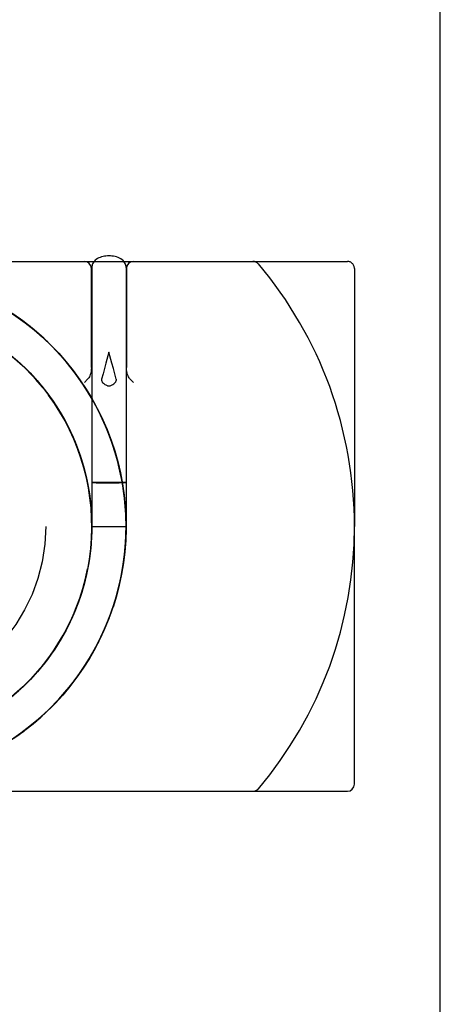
# Model space of a CAD drawing. Header units: inches. Extents: x 0 to 162, y 0 to 105.
# Tile 53 of 80: x 62.456 to 63.055, y 99.592 to 100.995. Entities that reach past the tile are written whole.
import ezdxf

# ---------------------------------------------------------------- set-up
doc = ezdxf.new("R2010")
doc.units = ezdxf.units.IN
doc.header["$LTSCALE"] = 8.904762
doc.header["$MEASUREMENT"] = 0
doc.linetypes.add('HIDDEN', pattern=[0.2, 0.1, -0.1])
doc.layers.get('0').update_dxf_attribs({"linetype": 'CONTINUOUS'})
doc.layers.add('DEFAULT_2', color=8, linetype='HIDDEN')

msp = doc.modelspace()

# ---------------------------------------------------------------- linework, layer by layer
at = {"color": 7, "linetype": 'Continuous'}
for p, q in [((63.0554, 99.1485), (63.0554, 102.1485)), ((61.5629, 100.651), (62.5618, 100.651)), ((62.5579, 100.4999), (62.5579, 100.641)), ((62.5584, 100.6422), (62.5584, 100.456)), ((62.6042, 100.651), (62.7883, 100.651)), ((62.6074, 100.6422), (62.6074, 100.2735)), ((62.6079, 100.641), (62.6079, 100.4999)), ((62.4571, 100.5684), (62.4427, 100.5784)), ((62.4707, 100.5581), (62.4567, 100.5687)), ((62.4838, 100.5471), (62.4703, 100.5584)), ((62.4963, 100.5356), (62.4834, 100.5474)), ((62.5083, 100.5234), (62.4959, 100.5359)), ((62.5197, 100.5107), (62.5079, 100.5238)), ((62.4552, 100.5069), (62.4667, 100.496)), ((62.5305, 100.4975), (62.5194, 100.5111)), ((62.4664, 100.4963), (62.4773, 100.4848)), ((62.5406, 100.4838), (62.5302, 100.4979)), ((62.4871, 100.4734), (62.4965, 100.4612)), ((62.5502, 100.4697), (62.5404, 100.4842)), ((62.5526, 100.4832), (62.5479, 100.4785)), ((62.6133, 100.4832), (62.6179, 100.4785)), ((62.4965, 100.4612), (62.5056, 100.4482)), ((62.559, 100.4551), (62.5499, 100.4701)), ((62.5054, 100.4486), (62.5139, 100.4352)), ((62.5671, 100.4401), (62.5587, 100.4555)), ((62.5136, 100.4356), (62.5214, 100.4218)), ((62.5746, 100.4248), (62.5669, 100.4405)), ((62.5212, 100.4221), (62.5283, 100.408)), ((62.5813, 100.4091), (62.5744, 100.4252)), ((62.5282, 100.4084), (62.5346, 100.3939)), ((62.5873, 100.3931), (62.5811, 100.4095)), ((62.5344, 100.3943), (62.5401, 100.3795)), ((62.5925, 100.3769), (62.5871, 100.3936)), ((62.54, 100.3799), (62.5449, 100.3648)), ((62.5969, 100.3604), (62.5923, 100.3773)), ((62.5448, 100.3653), (62.549, 100.35)), ((62.6006, 100.3437), (62.5968, 100.3609)), ((62.5489, 100.3504), (62.5524, 100.3349)), ((62.5523, 100.3353), (62.555, 100.3197)), ((62.6035, 100.3269), (62.6005, 100.3442)), ((62.555, 100.3202), (62.5569, 100.3044)), ((62.6056, 100.31), (62.6034, 100.3274)), ((62.5569, 100.3049), (62.5581, 100.2891)), ((62.6069, 100.293), (62.6056, 100.3105)), ((62.558, 100.2895), (62.5584, 100.2736)), ((62.6074, 100.2759), (62.6069, 100.2935)), ((62.6072, 100.2589), (62.6074, 100.2764)), ((62.5584, 100.2687), (62.5579, 100.2558)), ((62.5584, 100.2741), (62.5581, 100.2582)), ((62.5584, 100.2735), (62.5584, 100.2687)), ((62.9329, 99.906), (62.9329, 100.2735)), ((62.5581, 100.2586), (62.557, 100.2428)), ((62.6061, 100.2419), (62.6072, 100.2594)), ((62.557, 100.2433), (62.5551, 100.2275)), ((62.5564, 100.2381), (62.5558, 100.233)), ((62.5569, 100.2432), (62.5564, 100.238)), ((62.6042, 100.2249), (62.6061, 100.2423)), ((62.5551, 100.228), (62.5525, 100.2123)), ((62.6015, 100.2081), (62.6043, 100.2254)), ((62.5525, 100.2128), (62.5491, 100.1973)), ((62.5981, 100.1914), (62.6016, 100.2085)), ((62.5492, 100.1977), (62.545, 100.1824)), ((62.5938, 100.1748), (62.5982, 100.1918)), ((62.5451, 100.1828), (62.5402, 100.1678)), ((62.5403, 100.1682), (62.5347, 100.1534)), ((62.5888, 100.1585), (62.594, 100.1753)), ((62.5348, 100.1538), (62.5285, 100.1393)), ((62.5831, 100.1425), (62.589, 100.159)), ((62.5286, 100.1396), (62.5216, 100.1255)), ((62.5766, 100.1267), (62.5833, 100.1429)), ((62.5218, 100.1258), (62.514, 100.112)), ((62.5693, 100.1113), (62.5768, 100.1271)), ((62.5142, 100.1124), (62.5058, 100.099)), ((62.5614, 100.0962), (62.5696, 100.1117)), ((62.506, 100.0993), (62.497, 100.0864)), ((62.5528, 100.0815), (62.5616, 100.0966)), ((62.4972, 100.0867), (62.4875, 100.0742)), ((62.5434, 100.0672), (62.553, 100.0819)), ((62.4878, 100.0745), (62.4775, 100.0625)), ((62.5335, 100.0533), (62.5437, 100.0676)), ((62.4672, 100.0515), (62.4558, 100.0406)), ((62.4778, 100.0628), (62.4669, 100.0512)), ((62.5228, 100.04), (62.5337, 100.0537)), ((62.4561, 100.0409), (62.4441, 100.0305)), ((62.5116, 100.0272), (62.5231, 100.0404)), ((62.4998, 100.0149), (62.5119, 100.0275)), ((62.4874, 100.0031), (62.5001, 100.0152)), ((62.4745, 99.992), (62.4878, 100.0034)), ((62.4472, 99.9716), (62.4615, 99.9817)), ((62.4611, 99.9815), (62.4749, 99.9923)), ((61.6976, 99.896), (62.9229, 99.896))]:
    msp.add_line(p, q, dxfattribs=at)
for points in [[(62.5829, 100.6589), (62.5808, 100.6589), (62.5787, 100.6587), (62.5766, 100.6584), (62.5745, 100.658), (62.5724, 100.6575), (62.5703, 100.6568), (62.5684, 100.656), (62.5665, 100.655), (62.5649, 100.6539), (62.5635, 100.6528), (62.5622, 100.6516)], [(62.6043, 100.6509), (62.603, 100.6522), (62.6016, 100.6535), (62.5999, 100.6547), (62.598, 100.6557), (62.596, 100.6566), (62.5938, 100.6574), (62.5917, 100.658), (62.5895, 100.6584), (62.5873, 100.6587), (62.5851, 100.6589), (62.5829, 100.6589)], [(62.5622, 100.6516), (62.5612, 100.6503), (62.5604, 100.6491), (62.5597, 100.6477), (62.5591, 100.6464), (62.5588, 100.645), (62.5585, 100.6436), (62.5584, 100.6422)], [(62.6074, 100.6422), (62.6074, 100.6436), (62.6071, 100.6451), (62.6067, 100.6466), (62.6061, 100.6481), (62.6053, 100.6495), (62.6043, 100.6509)], [(62.3943, 100.6051), (62.4089, 100.598), (62.4231, 100.5904), (62.437, 100.5821), (62.4504, 100.5732), (62.4635, 100.5637), (62.4762, 100.5536), (62.4884, 100.543), (62.5001, 100.5319), (62.5113, 100.5202), (62.5219, 100.5081), (62.5321, 100.4955), (62.5416, 100.4824), (62.5506, 100.469), (62.559, 100.4552)], [(62.4517, 100.5101), (62.463, 100.4996), (62.4737, 100.4886), (62.484, 100.4771), (62.4936, 100.4651), (62.5027, 100.4526), (62.5111, 100.4397), (62.5189, 100.4264), (62.526, 100.4128), (62.5325, 100.3988), (62.5383, 100.3845), (62.5433, 100.37), (62.5477, 100.3552), (62.5513, 100.3402), (62.5542, 100.3251), (62.5563, 100.3098), (62.5577, 100.2945), (62.5584, 100.2791), (62.5583, 100.2637), (62.5577, 100.2533)], [(62.4523, 100.5095), (62.4629, 100.4997), (62.473, 100.4894), (62.4827, 100.4786), (62.4919, 100.4673), (62.5005, 100.4557), (62.5086, 100.4437), (62.5161, 100.4313), (62.5231, 100.4186), (62.5295, 100.4056), (62.5352, 100.3923), (62.5404, 100.3788), (62.5449, 100.365)], [(62.5579, 100.4999), (62.5578, 100.4969), (62.5575, 100.4941), (62.557, 100.4918), (62.5564, 100.4897), (62.5557, 100.488), (62.555, 100.4864), (62.5542, 100.4852), (62.5534, 100.4841), (62.5526, 100.4832)], [(62.6133, 100.4832), (62.6125, 100.4841), (62.6117, 100.4852), (62.6109, 100.4864), (62.6102, 100.488), (62.6095, 100.4897), (62.6089, 100.4918), (62.6084, 100.4941), (62.6081, 100.4969), (62.6079, 100.4999)], [(62.477, 100.4851), (62.4873, 100.4731), (62.4968, 100.4609)], [(62.5667, 100.441), (62.5738, 100.4264), (62.5803, 100.4116), (62.5861, 100.3965), (62.5912, 100.3812), (62.5956, 100.3657), (62.5993, 100.3499), (62.6024, 100.3341), (62.6047, 100.3181), (62.6063, 100.302), (62.6072, 100.2858), (62.6074, 100.2697), (62.6069, 100.2535), (62.6057, 100.2374), (62.6037, 100.2214), (62.601, 100.2054), (62.5977, 100.1896), (62.5936, 100.174), (62.5888, 100.1585)], [(62.5488, 100.351), (62.552, 100.3369), (62.5546, 100.3227), (62.5565, 100.3083), (62.5578, 100.2939)], [(62.6074, 100.3358), (62.6073, 100.3358), (62.607, 100.3358), (62.6065, 100.3358), (62.6058, 100.3358), (62.602, 100.3359)], [(62.5584, 100.2794), (62.5583, 100.2649), (62.5576, 100.2504), (62.5562, 100.236), (62.5542, 100.2217), (62.5515, 100.2074), (62.5481, 100.1933), (62.5441, 100.1794), (62.5395, 100.1657), (62.5342, 100.1522), (62.5283, 100.1389), (62.5218, 100.126), (62.5148, 100.1133), (62.5071, 100.101), (62.4989, 100.0891), (62.4902, 100.0775), (62.4809, 100.0664), (62.4712, 100.0557), (62.4609, 100.0454), (62.4502, 100.0357)], [(62.5558, 100.233), (62.5535, 100.2178), (62.5504, 100.2027), (62.5466, 100.1878), (62.542, 100.173), (62.5368, 100.1586), (62.5308, 100.1444), (62.5242, 100.1305), (62.5168, 100.1169), (62.5089, 100.1037), (62.5003, 100.0909), (62.4911, 100.0786), (62.4812, 100.0667), (62.4709, 100.0553), (62.4599, 100.0445), (62.4485, 100.0342)], [(62.5564, 100.238), (62.5543, 100.2227), (62.5515, 100.2076), (62.5479, 100.1926), (62.5436, 100.1778), (62.5386, 100.1633), (62.5328, 100.149), (62.5264, 100.135), (62.5193, 100.1213), (62.5115, 100.108), (62.5031, 100.0951), (62.4941, 100.0826), (62.4845, 100.0705), (62.4743, 100.059), (62.4636, 100.048), (62.4523, 100.0375)], [(62.5834, 100.1433), (62.5773, 100.1283), (62.5705, 100.1137), (62.5631, 100.0993), (62.5551, 100.0853), (62.5464, 100.0716), (62.5372, 100.0584), (62.5274, 100.0455), (62.517, 100.0331), (62.5061, 100.0212), (62.4946, 100.0098), (62.4827, 99.9989), (62.4703, 99.9886), (62.4574, 99.9788), (62.4441, 99.9695), (62.4305, 99.9609), (62.4164, 99.9529), (62.402, 99.9455), (62.3873, 99.9388)]]:
    msp.add_lwpolyline(points, dxfattribs=at)
for centre, radius, start, end in [((62.5479, 100.641), 0.01, 0, 90), ((62.6179, 100.641), 0.01, 90, 180), ((62.7883, 100.641), 0.01, 40.2351, 90), ((62.354, 100.2735), 0.579, 0, 40.2351), ((62.9229, 99.906), 0.01, 270, 360)]:
    msp.add_arc(centre, radius, start, end, dxfattribs=at)
at = {"layer": 'DEFAULT_2', "color": 8, "linetype": 'HIDDEN'}
for p, q in [((62.5618, 100.651), (62.6042, 100.651)), ((62.7883, 100.651), (62.9229, 100.651)), ((62.9329, 100.641), (62.9329, 100.2735)), ((62.4562, 100.5691), (62.4419, 100.5789)), ((62.4698, 100.5588), (62.456, 100.5692)), ((62.4636, 100.5636), (62.4635, 100.5637)), ((62.483, 100.5478), (62.4697, 100.5589)), ((62.4763, 100.5535), (62.4762, 100.5536)), ((62.4956, 100.5362), (62.4829, 100.5479)), ((62.4959, 100.5359), (62.4955, 100.5363)), ((62.5002, 100.5318), (62.5001, 100.5319)), ((62.4475, 100.5137), (62.4593, 100.5031)), ((62.5079, 100.5238), (62.5076, 100.5242)), ((62.5114, 100.5201), (62.5113, 100.5202)), ((62.5829, 100.5216), (62.5787, 100.5062)), ((62.459, 100.5034), (62.4703, 100.4923)), ((62.5194, 100.5111), (62.5191, 100.5114)), ((62.522, 100.508), (62.5219, 100.5081)), ((62.47, 100.4926), (62.4807, 100.4809)), ((62.5302, 100.4979), (62.53, 100.4982)), ((62.5321, 100.4954), (62.5321, 100.4955)), ((62.4804, 100.4812), (62.4905, 100.469)), ((62.5499, 100.4701), (62.5402, 100.4844)), ((62.5417, 100.4823), (62.5416, 100.4824)), ((62.4903, 100.4694), (62.4998, 100.4567)), ((62.4995, 100.4571), (62.5084, 100.444)), ((62.5499, 100.4701), (62.5498, 100.4702)), ((62.5507, 100.4689), (62.5506, 100.469)), ((62.5082, 100.4443), (62.5164, 100.4308)), ((62.5584, 100.456), (62.5584, 100.2735)), ((62.559, 100.4552), (62.5587, 100.4556)), ((62.559, 100.455), (62.559, 100.4552)), ((62.5162, 100.4311), (62.5238, 100.4173)), ((62.5236, 100.4176), (62.5305, 100.4034)), ((62.5739, 100.4263), (62.5738, 100.4264)), ((62.5303, 100.4037), (62.5365, 100.3892)), ((62.5803, 100.4115), (62.5803, 100.4116)), ((62.5363, 100.3895), (62.5418, 100.3747)), ((62.5861, 100.3964), (62.5861, 100.3965)), ((62.5925, 100.3768), (62.5873, 100.3931)), ((62.5417, 100.3751), (62.5463, 100.36)), ((62.5912, 100.3811), (62.5912, 100.3812)), ((62.5463, 100.3603), (62.5502, 100.3451)), ((62.5956, 100.3655), (62.5956, 100.3657)), ((62.597, 100.3602), (62.5969, 100.3604)), ((62.5501, 100.3454), (62.5533, 100.33)), ((62.5994, 100.3498), (62.5993, 100.3499)), ((62.5533, 100.3303), (62.5557, 100.3148)), ((62.561, 100.3358), (62.5594, 100.3358)), ((62.5682, 100.3359), (62.561, 100.3358)), ((62.5648, 100.3357), (62.5741, 100.3357)), ((62.5829, 100.3359), (62.5682, 100.3359)), ((62.5741, 100.3357), (62.5977, 100.3357)), ((62.602, 100.3359), (62.5829, 100.3359)), ((62.5977, 100.3357), (62.6049, 100.3358)), ((62.602, 100.3359), (62.602, 100.3359)), ((62.6024, 100.3339), (62.6024, 100.3341)), ((62.6049, 100.3358), (62.6065, 100.3358)), ((62.5557, 100.3151), (62.5574, 100.2995)), ((62.607, 100.2925), (62.6056, 100.3098)), ((62.5574, 100.2998), (62.5583, 100.2841)), ((62.6063, 100.3018), (62.6063, 100.302)), ((62.6074, 100.2753), (62.6069, 100.2927)), ((62.5583, 100.2844), (62.5584, 100.2735)), ((62.6071, 100.2582), (62.6074, 100.2755)), ((62.6072, 100.2857), (62.6072, 100.2858)), ((62.6074, 100.2764), (62.6074, 100.2771)), ((62.5584, 100.2735), (62.6074, 100.2735)), ((62.5584, 100.2689), (62.5584, 100.2687)), ((62.6071, 100.2566), (62.6074, 100.2735)), ((62.6074, 100.2695), (62.6074, 100.2697)), ((62.5578, 100.2535), (62.5569, 100.2432)), ((62.606, 100.2411), (62.6071, 100.2584)), ((62.6069, 100.2534), (62.6069, 100.2535)), ((62.6072, 100.2594), (62.6072, 100.2599)), ((62.5565, 100.2382), (62.5564, 100.238)), ((62.6041, 100.224), (62.606, 100.2413)), ((62.6056, 100.2373), (62.6057, 100.2374)), ((62.6061, 100.2423), (62.6062, 100.2428)), ((62.5544, 100.2229), (62.5543, 100.2227)), ((62.6013, 100.2071), (62.6041, 100.2242)), ((62.6037, 100.2212), (62.6037, 100.2214)), ((62.6043, 100.2254), (62.6043, 100.2258)), ((62.5515, 100.2077), (62.5515, 100.2076)), ((62.5978, 100.1903), (62.6014, 100.2073)), ((62.601, 100.2053), (62.601, 100.2054)), ((62.6016, 100.2085), (62.6017, 100.2088)), ((62.5935, 100.1737), (62.5979, 100.1905)), ((62.5982, 100.1918), (62.5982, 100.192)), ((62.5436, 100.1779), (62.5436, 100.1778)), ((62.5386, 100.1634), (62.5386, 100.1633)), ((62.5884, 100.1573), (62.5936, 100.1739)), ((62.5936, 100.1738), (62.5936, 100.174)), ((62.594, 100.1753), (62.594, 100.1754)), ((62.5329, 100.149), (62.5328, 100.149)), ((62.5826, 100.1412), (62.5885, 100.1575)), ((62.5888, 100.1584), (62.5888, 100.1585)), ((62.5264, 100.135), (62.5264, 100.135)), ((62.5751, 100.1235), (62.582, 100.1398)), ((62.576, 100.1254), (62.5827, 100.1414)), ((62.5193, 100.1213), (62.5193, 100.1213)), ((62.5678, 100.1081), (62.5754, 100.124)), ((62.5687, 100.1099), (62.5761, 100.1256)), ((62.5772, 100.1282), (62.5773, 100.1283)), ((62.5597, 100.0931), (62.568, 100.1085)), ((62.5606, 100.0948), (62.5688, 100.1101)), ((62.5705, 100.1135), (62.5705, 100.1137)), ((62.5509, 100.0785), (62.5599, 100.0934)), ((62.5519, 100.08), (62.5607, 100.0949)), ((62.5631, 100.0992), (62.5631, 100.0993)), ((62.5414, 100.0643), (62.551, 100.0787)), ((62.5424, 100.0657), (62.552, 100.0802)), ((62.555, 100.0852), (62.5551, 100.0853)), ((62.5313, 100.0505), (62.5415, 100.0644)), ((62.5323, 100.0518), (62.5425, 100.0659)), ((62.5434, 100.0671), (62.5437, 100.0676)), ((62.5464, 100.0715), (62.5464, 100.0716)), ((62.5216, 100.0385), (62.5324, 100.052)), ((62.5334, 100.0532), (62.5335, 100.0533)), ((62.5371, 100.0583), (62.5372, 100.0584)), ((62.5092, 100.0245), (62.5206, 100.0373)), ((62.5102, 100.0256), (62.5217, 100.0386)), ((62.5273, 100.0454), (62.5274, 100.0455)), ((62.4972, 100.0123), (62.5092, 100.0246)), ((62.4983, 100.0133), (62.5103, 100.0258)), ((62.5169, 100.033), (62.517, 100.0331)), ((62.4846, 100.0006), (62.4973, 100.0124)), ((62.4857, 100.0016), (62.4984, 100.0135)), ((62.4945, 100.0097), (62.4946, 100.0098)), ((62.506, 100.0211), (62.5061, 100.0212)), ((62.4715, 99.9895), (62.4848, 100.0008)), ((62.4727, 99.9905), (62.4859, 100.0018)), ((62.4826, 99.9988), (62.4827, 99.9989)), ((62.4451, 99.9702), (62.4593, 99.9801)), ((62.4579, 99.9791), (62.4717, 99.9897)), ((62.4591, 99.98), (62.4728, 99.9906)), ((62.4702, 99.9885), (62.4703, 99.9886)), ((62.4573, 99.9787), (62.4574, 99.9788)), ((62.4574, 99.9788), (62.4582, 99.9794))]:
    msp.add_line(p, q, dxfattribs=at)
for points in [[(62.6024, 100.3341), (62.6023, 100.3344), (62.5991, 100.3512), (62.595, 100.3679), (62.5902, 100.3843), (62.5846, 100.4005), (62.5782, 100.4165), (62.5711, 100.4321), (62.5633, 100.4473), (62.5548, 100.4622), (62.5456, 100.4767), (62.5357, 100.4907), (62.5251, 100.5042), (62.514, 100.5172), (62.5022, 100.5297), (62.4899, 100.5416), (62.477, 100.5529), (62.4636, 100.5636), (62.4497, 100.5737), (62.4354, 100.5831), (62.4206, 100.5918), (62.4054, 100.5998)], [(62.5818, 100.1392), (62.5877, 100.1552), (62.5929, 100.1714), (62.5973, 100.1879), (62.6009, 100.2046), (62.6037, 100.2214), (62.6057, 100.2383), (62.607, 100.2554), (62.6074, 100.2724), (62.6071, 100.2895), (62.606, 100.3065), (62.604, 100.3234), (62.6013, 100.3403), (62.5978, 100.3569), (62.5935, 100.3735), (62.5884, 100.3897), (62.5826, 100.4058), (62.576, 100.4215), (62.5687, 100.4369), (62.5607, 100.452), (62.552, 100.4667), (62.5427, 100.4809), (62.5326, 100.4947), (62.522, 100.508), (62.5107, 100.5208), (62.4988, 100.5331), (62.4864, 100.5448), (62.4734, 100.5559), (62.46, 100.5663), (62.446, 100.5762)], [(62.4762, 100.5536), (62.4758, 100.5539), (62.4624, 100.5646), (62.4484, 100.5745)], [(62.6074, 100.2771), (62.6069, 100.2942), (62.6055, 100.3113), (62.6033, 100.3283), (62.6003, 100.3452), (62.5966, 100.3619), (62.592, 100.3784), (62.5867, 100.3947), (62.5806, 100.4108), (62.5738, 100.4265), (62.5662, 100.4419), (62.5579, 100.4569), (62.549, 100.4715), (62.5393, 100.4857), (62.529, 100.4994), (62.5181, 100.5126), (62.5065, 100.5253), (62.4944, 100.5374), (62.4817, 100.5489), (62.4685, 100.5598), (62.4548, 100.5701)], [(62.4028, 100.5455), (62.4157, 100.5375), (62.4284, 100.5287), (62.4407, 100.5194), (62.4524, 100.5094), (62.4637, 100.4989), (62.4744, 100.4879), (62.4846, 100.4763), (62.4942, 100.4643), (62.5032, 100.4518), (62.5116, 100.4389), (62.5194, 100.4256), (62.5265, 100.4119), (62.5329, 100.3979), (62.5386, 100.3836), (62.5436, 100.369), (62.5479, 100.3542), (62.5515, 100.3392), (62.5544, 100.3241), (62.5565, 100.3088), (62.5565, 100.3083)], [(62.6073, 100.2848), (62.6063, 100.3019), (62.6046, 100.3189), (62.6021, 100.3359), (62.5987, 100.3527), (62.5946, 100.3694), (62.5897, 100.3858), (62.584, 100.402), (62.5776, 100.4179), (62.5705, 100.4335), (62.5626, 100.4487), (62.554, 100.4635), (62.5447, 100.4779), (62.5348, 100.4919), (62.5242, 100.5054), (62.5129, 100.5184), (62.5011, 100.5308), (62.4887, 100.5426), (62.4884, 100.543)], [(62.4365, 100.5227), (62.4484, 100.5129), (62.4598, 100.5026), (62.4708, 100.4918), (62.4811, 100.4804), (62.491, 100.4685), (62.5002, 100.4562), (62.5005, 100.4557)], [(62.4445, 100.5162), (62.4561, 100.5061), (62.4672, 100.4954), (62.4778, 100.4842), (62.4878, 100.4724), (62.4972, 100.4603), (62.506, 100.4476), (62.5142, 100.4346), (62.5218, 100.4211), (62.5286, 100.4074), (62.5348, 100.3932), (62.5403, 100.3789), (62.5451, 100.3642), (62.5492, 100.3494), (62.5525, 100.3343), (62.5551, 100.3191), (62.557, 100.3038), (62.5581, 100.2885), (62.5584, 100.2731), (62.5581, 100.2577), (62.5569, 100.2423), (62.555, 100.227), (62.5524, 100.2119), (62.549, 100.1968), (62.5449, 100.182), (62.5401, 100.1674), (62.5345, 100.153), (62.5283, 100.1389), (62.5214, 100.1251), (62.5138, 100.1117), (62.5056, 100.0987), (62.4967, 100.0861), (62.4873, 100.0739), (62.4773, 100.0622), (62.4667, 100.051), (62.4555, 100.0404)], [(62.5934, 100.4832), (62.5914, 100.4907), (62.5893, 100.4984), (62.5872, 100.5062), (62.5829, 100.5216)], [(62.4882, 100.472), (62.4788, 100.483), (62.4689, 100.4936), (62.4586, 100.5038)], [(62.5787, 100.5062), (62.5766, 100.4984), (62.5745, 100.4907), (62.5725, 100.4832)], [(62.5725, 100.4832), (62.5724, 100.4827), (62.5724, 100.4822), (62.5724, 100.4817), (62.5725, 100.4812), (62.5727, 100.4807), (62.5729, 100.4802), (62.5732, 100.4796), (62.5735, 100.4791), (62.574, 100.4785)], [(62.574, 100.4785), (62.5751, 100.4774), (62.5762, 100.4764), (62.5773, 100.4756), (62.5783, 100.475), (62.5793, 100.4745), (62.5802, 100.4742), (62.5811, 100.4739), (62.5821, 100.4738), (62.5829, 100.4737)], [(62.5829, 100.4737), (62.5838, 100.4738), (62.5848, 100.4739), (62.5857, 100.4742), (62.5866, 100.4745), (62.5876, 100.475), (62.5886, 100.4756), (62.5897, 100.4764), (62.5908, 100.4774), (62.5919, 100.4785)], [(62.5919, 100.4785), (62.5924, 100.4791), (62.5927, 100.4796), (62.593, 100.4801), (62.5932, 100.4807), (62.5934, 100.4812), (62.5935, 100.4817), (62.5935, 100.4822), (62.5935, 100.4827), (62.5934, 100.4832)], [(62.5569, 100.2419), (62.558, 100.2563), (62.5584, 100.2708), (62.5582, 100.2853), (62.5574, 100.2998), (62.5558, 100.3142), (62.5536, 100.3285), (62.5508, 100.3427), (62.5473, 100.3568), (62.5431, 100.3706), (62.5383, 100.3843), (62.5329, 100.3978), (62.5269, 100.411), (62.5203, 100.4238), (62.5131, 100.4364), (62.5054, 100.4487), (62.497, 100.4605)], [(62.5086, 100.4437), (62.5088, 100.4434), (62.5168, 100.4302), (62.5241, 100.4167), (62.5307, 100.4028), (62.5367, 100.3886), (62.542, 100.3741), (62.5465, 100.3594), (62.5504, 100.3445), (62.5535, 100.3294), (62.5558, 100.3142), (62.5574, 100.2988), (62.5583, 100.2835), (62.5584, 100.2735)], [(62.6057, 100.3096), (62.6036, 100.3266), (62.6007, 100.3435), (62.5969, 100.3604)], [(62.5594, 100.3358), (62.5589, 100.3358), (62.5586, 100.3358), (62.5584, 100.3358)], [(62.5584, 100.3358), (62.5586, 100.3358), (62.5589, 100.3358), (62.5594, 100.3358), (62.5601, 100.3358), (62.5648, 100.3357)], [(62.6065, 100.3358), (62.607, 100.3358), (62.6073, 100.3358), (62.6074, 100.3358)], [(62.4516, 99.9746), (62.4654, 99.9848), (62.4788, 99.9956), (62.4916, 100.007), (62.5038, 100.0189), (62.5155, 100.0315), (62.5266, 100.0446), (62.5371, 100.0582), (62.5469, 100.0722), (62.556, 100.0868), (62.5644, 100.1017), (62.5721, 100.117), (62.5791, 100.1327), (62.5854, 100.1486), (62.5909, 100.1649), (62.5956, 100.1813), (62.5996, 100.198), (62.6027, 100.2149), (62.6051, 100.2319), (62.6066, 100.2489), (62.6074, 100.2661), (62.6073, 100.2832), (62.6065, 100.3004), (62.6048, 100.3174), (62.6047, 100.3181)], [(62.5578, 100.2939), (62.5578, 100.2935), (62.5584, 100.2781), (62.5583, 100.2627), (62.5574, 100.2473), (62.5557, 100.232), (62.5533, 100.2168), (62.5502, 100.2017), (62.5463, 100.1868), (62.5417, 100.1721), (62.5364, 100.1576), (62.5304, 100.1434), (62.5237, 100.1296), (62.5163, 100.116), (62.5083, 100.1029), (62.4997, 100.0901), (62.4904, 100.0778), (62.4902, 100.0775)], [(62.5274, 100.0455), (62.5276, 100.0458), (62.538, 100.0594), (62.5477, 100.0735), (62.5568, 100.0881), (62.5651, 100.103), (62.5728, 100.1184), (62.5797, 100.1341), (62.5859, 100.1501), (62.5913, 100.1663), (62.596, 100.1828), (62.5999, 100.1995), (62.6029, 100.2164), (62.6052, 100.2334), (62.6067, 100.2505), (62.6074, 100.2676), (62.6073, 100.2848)], [(62.5584, 100.2687), (62.5584, 100.2681), (62.5578, 100.2527), (62.5569, 100.2432)], [(62.5577, 100.2533), (62.5574, 100.2483), (62.5564, 100.2381)], [(62.582, 100.1398), (62.588, 100.1559), (62.5931, 100.1722), (62.5975, 100.1888), (62.6011, 100.2056), (62.6039, 100.2225), (62.6059, 100.2395), (62.6071, 100.2566)], [(62.5564, 100.238), (62.5564, 100.2373), (62.5542, 100.2221), (62.5542, 100.2217)], [(62.5515, 100.2074), (62.5513, 100.2069), (62.5477, 100.192), (62.5434, 100.1772), (62.5383, 100.1626), (62.5326, 100.1483), (62.5261, 100.1344), (62.519, 100.1207), (62.5112, 100.1074), (62.5028, 100.0945), (62.4937, 100.082), (62.4841, 100.07), (62.4739, 100.0585)], [(62.4938, 100.0822), (62.5024, 100.0939), (62.5103, 100.106), (62.5177, 100.1185), (62.5246, 100.1313), (62.5308, 100.1443), (62.5364, 100.1577), (62.5414, 100.1713), (62.5458, 100.1851), (62.5495, 100.1991), (62.5526, 100.2132)], [(62.5481, 100.1933), (62.5479, 100.1927), (62.5479, 100.1926)], [(62.5116, 100.108), (62.5032, 100.0951), (62.4941, 100.0826), (62.4845, 100.0705), (62.4743, 100.059)], [(62.4437, 100.0301), (62.4547, 100.0396), (62.4652, 100.0496), (62.4752, 100.06), (62.4848, 100.0709)], [(62.4809, 100.0664), (62.4806, 100.066), (62.4702, 100.0546), (62.4592, 100.0438), (62.4478, 100.0335)], [(62.5092, 100.0246), (62.5206, 100.0373), (62.5314, 100.0506)], [(62.4636, 100.048), (62.4631, 100.0475), (62.4518, 100.037), (62.44, 100.0271), (62.4277, 100.0178), (62.415, 100.0091), (62.4019, 100.001), (62.3884, 99.9935), (62.3746, 99.9868), (62.3604, 99.9807), (62.346, 99.9753), (62.3313, 99.9706), (62.3165, 99.9667), (62.3014, 99.9635), (62.2862, 99.961), (62.2709, 99.9592), (62.2555, 99.9582), (62.2401, 99.958), (62.2247, 99.9585), (62.2094, 99.9598), (62.1967, 99.9615)], [(62.4465, 99.9711), (62.4605, 99.9811), (62.474, 99.9916), (62.487, 100.0028), (62.4995, 100.0146), (62.5114, 100.0269), (62.5227, 100.0398), (62.5228, 100.04)], [(62.4529, 99.9755), (62.4667, 99.9857), (62.4799, 99.9966), (62.4927, 100.008), (62.5049, 100.02), (62.5165, 100.0326), (62.517, 100.0331)]]:
    msp.add_lwpolyline(points, dxfattribs=at)
msp.add_circle((62.2429, 100.2735), 0.25, dxfattribs=at)
for centre, radius, start, end in [((62.9229, 100.641), 0.01, 0, 90), ((62.354, 100.2735), 0.579, 319.7649, 360), ((62.7883, 99.906), 0.01, 270, 319.7649)]:
    msp.add_arc(centre, radius, start, end, dxfattribs=at)

doc.saveas('drawing.dxf')
